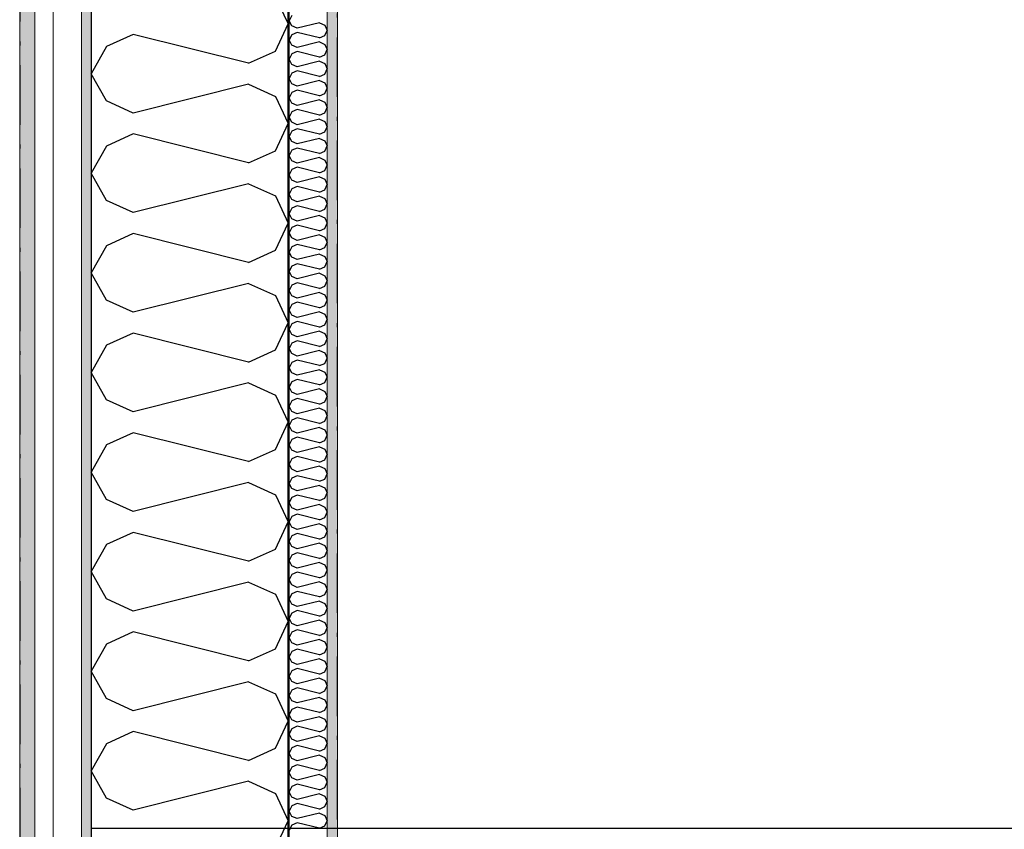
# Model space of a CAD drawing. Header units: millimetres. Extents: x -150 to 340869, y -1115 to 365939.
# Tile 26 of 193: x 277511 to 278750, y 356778 to 357798. Entities that reach past the tile are written whole.
import ezdxf
from ezdxf.enums import TextEntityAlignment as Align

# ---------------------------------------------------------------- set-up
doc = ezdxf.new("R2010")
doc.units = ezdxf.units.MM
doc.header["$LTSCALE"] = 0.5
doc.header["$MEASUREMENT"] = 0
for name, pattern in [('Akselinje', [1500, 1000, -200, 100, -200]), ('Over snittplan', [260, 150, -50, 10, -50]), ('PLINE', [0])]:
    doc.linetypes.add(name, pattern=pattern)
for name, color, linetype in [('232- Ikke-bærende yttervegger (Skravur)(Nye konstruksjoner)', 7, 'Continuous'), ('232- Ikke-bærende yttervegger(Nye konstruksjoner)', 7, 'Continuous'), ('255- Gulvoverflate(Nye konstruksjoner)', 7, 'Continuous'), ('26-- Yttertak(Nye konstruksjoner)', 7, 'Continuous'), ('82-- Modullinjer(Nye konstruksjoner)', 7, 'Continuous')]:
    doc.layers.add(name, color=color, linetype=linetype)
doc.layers.add('235- Utvendig kledning og overflate(Nye konstruksjoner)', color=7, linetype='Continuous', lineweight=0)
doc.layers.add('236- Innvendig kledning og overflate(Nye konstruksjoner)', color=7, linetype='Continuous', lineweight=0)
doc.styles.add('GENERATED_STYLE_4', font='arial.ttf')
pattern_1 = [(0, (0, 0), (0, 43.30127), [0, -25]), (0, (12.5, 21.65), (0, 43.30127), [0, -25])]

# ---------------------------------------------------------------- blocks, each defined once
blk = doc.blocks.new('*X11')
at = {"layer": '232- Ikke-bærende yttervegger (Skravur)(Nye konstruksjoner)', "linetype": 'PLINE'}
for p, q in [((277853.7, 357803.3), (277850, 357796.7)), ((277853.7, 357790.1), (277850, 357796.7)), ((277888.4, 357794.1), (277860.2, 357787.1)), ((277888.4, 357794.1), (277894.9, 357791.2)), ((277860.2, 357787.1), (277853.7, 357790.1)), ((277860.2, 357782), (277853.7, 357779)), ((277888.4, 357775), (277860.2, 357782)), ((277894.9, 357791.2), (277898, 357784.5)), ((277894.9, 357777.9), (277898, 357784.5)), ((277853.7, 357779), (277850, 357772.4)), ((277853.7, 357765.8), (277850, 357772.4)), ((277888.4, 357769.9), (277860.2, 357762.8)), ((277888.4, 357775), (277894.9, 357777.9)), ((277888.4, 357769.9), (277894.9, 357766.9)), ((277853.7, 357754.8), (277850, 357748.1)), ((277860.2, 357762.8), (277853.7, 357765.8)), ((277860.2, 357757.7), (277853.7, 357754.8)), ((277888.4, 357750.7), (277860.2, 357757.7)), ((277894.9, 357766.9), (277898, 357760.3)), ((277894.9, 357753.6), (277898, 357760.3)), ((277853.7, 357741.5), (277850, 357748.1)), ((277888.4, 357745.6), (277860.2, 357738.5)), ((277888.4, 357750.7), (277894.9, 357753.6)), ((277888.4, 357745.6), (277894.9, 357742.6)), ((277894.9, 357742.6), (277898, 357736)), ((277853.7, 357730.5), (277850, 357723.8)), ((277860.2, 357738.5), (277853.7, 357741.5)), ((277860.2, 357733.4), (277853.7, 357730.5)), ((277888.4, 357726.4), (277860.2, 357733.4)), ((277894.9, 357729.4), (277898, 357736)), ((277853.7, 357717.2), (277850, 357723.8)), ((277888.4, 357721.3), (277860.2, 357714.3)), ((277888.4, 357726.4), (277894.9, 357729.4)), ((277888.4, 357721.3), (277894.9, 357718.3)), ((277894.9, 357718.3), (277898, 357711.7)), ((277853.7, 357706.2), (277850, 357699.6)), ((277860.2, 357714.3), (277853.7, 357717.2)), ((277860.2, 357709.2), (277853.7, 357706.2)), ((277888.4, 357702.1), (277860.2, 357709.2)), ((277888.4, 357702.1), (277894.9, 357705.1)), ((277894.9, 357705.1), (277898, 357711.7)), ((277853.7, 357692.9), (277850, 357699.6)), ((277860.2, 357690), (277853.7, 357692.9)), ((277888.4, 357697), (277860.2, 357690)), ((277888.4, 357697), (277894.9, 357694.1)), ((277894.9, 357694.1), (277898, 357687.4)), ((277853.7, 357681.9), (277850, 357675.3)), ((277860.2, 357684.9), (277853.7, 357681.9)), ((277888.4, 357677.8), (277860.2, 357684.9)), ((277888.4, 357677.8), (277894.9, 357680.8)), ((277894.9, 357680.8), (277898, 357687.4)), ((277853.7, 357668.7), (277850, 357675.3)), ((277860.2, 357665.7), (277853.7, 357668.7)), ((277888.4, 357672.7), (277860.2, 357665.7)), ((277888.4, 357672.7), (277894.9, 357669.8)), ((277894.9, 357669.8), (277898, 357663.1)), ((277853.7, 357657.6), (277850, 357651)), ((277860.2, 357660.6), (277853.7, 357657.6)), ((277888.4, 357653.6), (277860.2, 357660.6)), ((277888.4, 357653.6), (277894.9, 357656.5)), ((277894.9, 357656.5), (277898, 357663.1)), ((277853.7, 357644.4), (277850, 357651)), ((277860.2, 357641.4), (277853.7, 357644.4)), ((277888.4, 357648.5), (277860.2, 357641.4)), ((277888.4, 357648.5), (277894.9, 357645.5)), ((277894.9, 357645.5), (277898, 357638.9)), ((277853.7, 357633.4), (277850, 357626.7)), ((277860.2, 357636.3), (277853.7, 357633.4)), ((277888.4, 357629.3), (277860.2, 357636.3)), ((277888.4, 357629.3), (277894.9, 357632.2)), ((277894.9, 357632.2), (277898, 357638.9)), ((277853.7, 357620.1), (277850, 357626.7)), ((277860.2, 357617.1), (277853.7, 357620.1)), ((277888.4, 357624.2), (277860.2, 357617.1)), ((277888.4, 357624.2), (277894.9, 357621.2)), ((277894.9, 357621.2), (277898, 357614.6)), ((277853.7, 357609.1), (277850, 357602.4)), ((277860.2, 357612), (277853.7, 357609.1)), ((277888.4, 357605), (277860.2, 357612)), ((277888.4, 357605), (277894.9, 357607.9)), ((277894.9, 357607.9), (277898, 357614.6)), ((277853.7, 357595.8), (277850, 357602.4)), ((277860.2, 357592.8), (277853.7, 357595.8)), ((277888.4, 357599.9), (277860.2, 357592.8)), ((277888.4, 357599.9), (277894.9, 357596.9)), ((277894.9, 357596.9), (277898, 357590.3)), ((277853.7, 357584.8), (277850, 357578.2)), ((277860.2, 357587.7), (277853.7, 357584.8)), ((277888.4, 357580.7), (277860.2, 357587.7)), ((277888.4, 357580.7), (277894.9, 357583.7)), ((277894.9, 357583.7), (277898, 357590.3)), ((277853.7, 357571.5), (277850, 357578.2)), ((277860.2, 357568.6), (277853.7, 357571.5)), ((277888.4, 357575.6), (277860.2, 357568.6)), ((277888.4, 357575.6), (277894.9, 357572.6)), ((277894.9, 357572.6), (277898, 357566)), ((277853.7, 357560.5), (277850, 357553.9)), ((277860.2, 357563.5), (277853.7, 357560.5)), ((277888.4, 357556.4), (277860.2, 357563.5)), ((277888.4, 357556.4), (277894.9, 357559.4)), ((277894.9, 357559.4), (277898, 357566)), ((277853.7, 357547.2), (277850, 357553.9)), ((277860.2, 357544.3), (277853.7, 357547.2)), ((277888.4, 357551.3), (277860.2, 357544.3)), ((277888.4, 357551.3), (277894.9, 357548.4)), ((277894.9, 357548.4), (277898, 357541.7)), ((277853.7, 357536.2), (277850, 357529.6)), ((277860.2, 357539.2), (277853.7, 357536.2)), ((277888.4, 357532.1), (277860.2, 357539.2)), ((277888.4, 357532.1), (277894.9, 357535.1)), ((277894.9, 357535.1), (277898, 357541.7)), ((277853.7, 357523), (277850, 357529.6)), ((277860.2, 357520), (277853.7, 357523)), ((277888.4, 357527), (277860.2, 357520)), ((277888.4, 357527), (277894.9, 357524.1)), ((277894.9, 357524.1), (277898, 357517.5)), ((277853.7, 357511.9), (277850, 357505.3)), ((277860.2, 357514.9), (277853.7, 357511.9)), ((277888.4, 357507.9), (277860.2, 357514.9)), ((277888.4, 357507.9), (277894.9, 357510.8)), ((277894.9, 357510.8), (277898, 357517.5)), ((277853.7, 357498.7), (277850, 357505.3)), ((277860.2, 357495.7), (277853.7, 357498.7)), ((277888.4, 357502.8), (277860.2, 357495.7)), ((277888.4, 357502.8), (277894.9, 357499.8)), ((277894.9, 357499.8), (277898, 357493.2)), ((277853.7, 357487.7), (277850, 357481)), ((277860.2, 357490.6), (277853.7, 357487.7)), ((277888.4, 357483.6), (277860.2, 357490.6)), ((277888.4, 357483.6), (277894.9, 357486.5)), ((277894.9, 357486.5), (277898, 357493.2)), ((277853.7, 357474.4), (277850, 357481)), ((277860.2, 357471.4), (277853.7, 357474.4)), ((277888.4, 357478.5), (277860.2, 357471.4)), ((277888.4, 357478.5), (277894.9, 357475.5)), ((277894.9, 357475.5), (277898, 357468.9)), ((277853.7, 357463.4), (277850, 357456.8)), ((277860.2, 357466.3), (277853.7, 357463.4)), ((277888.4, 357459.3), (277860.2, 357466.3)), ((277888.4, 357459.3), (277894.9, 357462.3)), ((277894.9, 357462.3), (277898, 357468.9)), ((277853.7, 357450.1), (277850, 357456.8)), ((277860.2, 357447.2), (277853.7, 357450.1)), ((277888.4, 357454.2), (277860.2, 357447.2)), ((277888.4, 357454.2), (277894.9, 357451.2)), ((277894.9, 357451.2), (277898, 357444.6)), ((277853.7, 357439.1), (277850, 357432.5)), ((277853.7, 357425.8), (277850, 357432.5)), ((277860.2, 357442.1), (277853.7, 357439.1)), ((277888.4, 357435), (277860.2, 357442.1)), ((277888.4, 357435), (277894.9, 357438)), ((277894.9, 357438), (277898, 357444.6)), ((277860.2, 357422.9), (277853.7, 357425.8)), ((277888.4, 357429.9), (277860.2, 357422.9)), ((277888.4, 357429.9), (277894.9, 357427)), ((277894.9, 357427), (277898, 357420.3)), ((277894.9, 357413.7), (277898, 357420.3)), ((277853.7, 357414.8), (277850, 357408.2)), ((277853.7, 357401.6), (277850, 357408.2)), ((277860.2, 357417.8), (277853.7, 357414.8)), ((277888.4, 357410.7), (277860.2, 357417.8)), ((277888.4, 357410.7), (277894.9, 357413.7)), ((277860.2, 357398.6), (277853.7, 357401.6)), ((277888.4, 357405.6), (277860.2, 357398.6)), ((277888.4, 357405.6), (277894.9, 357402.7)), ((277894.9, 357402.7), (277898, 357396)), ((277894.9, 357389.4), (277898, 357396)), ((277853.7, 357390.5), (277850, 357383.9)), ((277853.7, 357377.3), (277850, 357383.9)), ((277860.2, 357393.5), (277853.7, 357390.5)), ((277888.4, 357386.5), (277860.2, 357393.5)), ((277888.4, 357386.5), (277894.9, 357389.4)), ((277860.2, 357374.3), (277853.7, 357377.3)), ((277888.4, 357381.4), (277860.2, 357374.3)), ((277888.4, 357381.4), (277894.9, 357378.4)), ((277894.9, 357378.4), (277898, 357371.8)), ((277894.9, 357365.1), (277898, 357371.8)), ((277853.7, 357366.3), (277850, 357359.6)), ((277853.7, 357353), (277850, 357359.6)), ((277860.2, 357369.2), (277853.7, 357366.3)), ((277888.4, 357362.2), (277860.2, 357369.2)), ((277888.4, 357362.2), (277894.9, 357365.1)), ((277860.2, 357350), (277853.7, 357353)), ((277888.4, 357357.1), (277860.2, 357350)), ((277888.4, 357357.1), (277894.9, 357354.1)), ((277894.9, 357354.1), (277898, 357347.5)), ((277894.9, 357340.9), (277898, 357347.5)), ((277853.7, 357342), (277850, 357335.3)), ((277853.7, 357328.7), (277850, 357335.3)), ((277860.2, 357344.9), (277853.7, 357342)), ((277888.4, 357337.9), (277860.2, 357344.9)), ((277888.4, 357337.9), (277894.9, 357340.9)), ((277860.2, 357325.8), (277853.7, 357328.7)), ((277888.4, 357332.8), (277860.2, 357325.8)), ((277888.4, 357332.8), (277894.9, 357329.8)), ((277894.9, 357329.8), (277898, 357323.2)), ((277894.9, 357316.6), (277898, 357323.2)), ((277853.7, 357317.7), (277850, 357311.1)), ((277853.7, 357304.4), (277850, 357311.1)), ((277860.2, 357320.7), (277853.7, 357317.7)), ((277888.4, 357313.6), (277860.2, 357320.7)), ((277888.4, 357308.5), (277860.2, 357301.5)), ((277888.4, 357313.6), (277894.9, 357316.6)), ((277888.4, 357308.5), (277894.9, 357305.6)), ((277860.2, 357301.5), (277853.7, 357304.4)), ((277860.2, 357296.4), (277853.7, 357293.4)), ((277888.4, 357289.3), (277860.2, 357296.4)), ((277894.9, 357305.6), (277898, 357298.9)), ((277894.9, 357292.3), (277898, 357298.9)), ((277853.7, 357293.4), (277850, 357286.8)), ((277853.7, 357280.2), (277850, 357286.8)), ((277888.4, 357284.2), (277860.2, 357277.2)), ((277888.4, 357289.3), (277894.9, 357292.3)), ((277888.4, 357284.2), (277894.9, 357281.3)), ((277860.2, 357277.2), (277853.7, 357280.2)), ((277860.2, 357272.1), (277853.7, 357269.1)), ((277888.4, 357265.1), (277860.2, 357272.1)), ((277894.9, 357281.3), (277898, 357274.6)), ((277894.9, 357268), (277898, 357274.6)), ((277853.7, 357269.1), (277850, 357262.5)), ((277853.7, 357255.9), (277850, 357262.5)), ((277888.4, 357260), (277860.2, 357252.9)), ((277888.4, 357265.1), (277894.9, 357268)), ((277888.4, 357260), (277894.9, 357257)), ((277860.2, 357252.9), (277853.7, 357255.9)), ((277860.2, 357247.8), (277853.7, 357244.9)), ((277888.4, 357240.8), (277860.2, 357247.8)), ((277894.9, 357257), (277898, 357250.4)), ((277894.9, 357243.7), (277898, 357250.4)), ((277853.7, 357244.9), (277850, 357238.2)), ((277853.7, 357231.6), (277850, 357238.2)), ((277888.4, 357235.7), (277860.2, 357228.6)), ((277888.4, 357240.8), (277894.9, 357243.7)), ((277888.4, 357235.7), (277894.9, 357232.7)), ((277860.2, 357228.6), (277853.7, 357231.6)), ((277860.2, 357223.5), (277853.7, 357220.6)), ((277888.4, 357216.5), (277860.2, 357223.5)), ((277894.9, 357232.7), (277898, 357226.1)), ((277894.9, 357219.4), (277898, 357226.1)), ((277853.7, 357220.6), (277850, 357213.9)), ((277853.7, 357207.3), (277850, 357213.9)), ((277888.4, 357211.4), (277860.2, 357204.3)), ((277888.4, 357216.5), (277894.9, 357219.4)), ((277888.4, 357211.4), (277894.9, 357208.4)), ((277860.2, 357204.3), (277853.7, 357207.3)), ((277860.2, 357199.2), (277853.7, 357196.3)), ((277888.4, 357192.2), (277860.2, 357199.2)), ((277894.9, 357208.4), (277898, 357201.8)), ((277894.9, 357195.2), (277898, 357201.8)), ((277853.7, 357196.3), (277850, 357189.7)), ((277853.7, 357183), (277850, 357189.7)), ((277888.4, 357187.1), (277860.2, 357180.1)), ((277888.4, 357192.2), (277894.9, 357195.2)), ((277888.4, 357187.1), (277894.9, 357184.1)), ((277860.2, 357180.1), (277853.7, 357183)), ((277860.2, 357175), (277853.7, 357172)), ((277888.4, 357167.9), (277860.2, 357175)), ((277894.9, 357184.1), (277898, 357177.5)), ((277894.9, 357170.9), (277898, 357177.5)), ((277853.7, 357172), (277850, 357165.4)), ((277853.7, 357158.7), (277850, 357165.4)), ((277888.4, 357162.8), (277860.2, 357155.8)), ((277888.4, 357167.9), (277894.9, 357170.9)), ((277888.4, 357162.8), (277894.9, 357159.9)), ((277894.9, 357159.9), (277898, 357153.2)), ((277853.7, 357147.7), (277850, 357141.1)), ((277860.2, 357155.8), (277853.7, 357158.7)), ((277860.2, 357150.7), (277853.7, 357147.7)), ((277888.4, 357143.6), (277860.2, 357150.7)), ((277894.9, 357146.6), (277898, 357153.2)), ((277853.7, 357134.5), (277850, 357141.1)), ((277888.4, 357138.5), (277860.2, 357131.5)), ((277888.4, 357143.6), (277894.9, 357146.6)), ((277888.4, 357138.5), (277894.9, 357135.6)), ((277894.9, 357135.6), (277898, 357129)), ((277853.7, 357123.4), (277850, 357116.8)), ((277860.2, 357131.5), (277853.7, 357134.5)), ((277860.2, 357126.4), (277853.7, 357123.4)), ((277888.4, 357119.4), (277860.2, 357126.4)), ((277894.9, 357122.3), (277898, 357129)), ((277853.7, 357110.2), (277850, 357116.8)), ((277860.2, 357107.2), (277853.7, 357110.2)), ((277888.4, 357114.3), (277860.2, 357107.2)), ((277888.4, 357119.4), (277894.9, 357122.3)), ((277888.4, 357114.3), (277894.9, 357111.3)), ((277894.9, 357111.3), (277898, 357104.7)), ((277853.7, 357099.2), (277850, 357092.5)), ((277860.2, 357102.1), (277853.7, 357099.2)), ((277888.4, 357095.1), (277860.2, 357102.1)), ((277888.4, 357095.1), (277894.9, 357098)), ((277894.9, 357098), (277898, 357104.7)), ((277853.7, 357085.9), (277850, 357092.5)), ((277860.2, 357082.9), (277853.7, 357085.9)), ((277888.4, 357090), (277860.2, 357082.9)), ((277888.4, 357090), (277894.9, 357087)), ((277894.9, 357087), (277898, 357080.4)), ((277853.7, 357074.9), (277850, 357068.3)), ((277860.2, 357077.8), (277853.7, 357074.9)), ((277888.4, 357070.8), (277860.2, 357077.8)), ((277888.4, 357070.8), (277894.9, 357073.8)), ((277894.9, 357073.8), (277898, 357080.4)), ((277853.7, 357061.6), (277850, 357068.3)), ((277860.2, 357058.7), (277853.7, 357061.6)), ((277888.4, 357065.7), (277860.2, 357058.7)), ((277888.4, 357065.7), (277894.9, 357062.7)), ((277894.9, 357062.7), (277898, 357056.1)), ((277853.7, 357050.6), (277850, 357044)), ((277860.2, 357053.6), (277853.7, 357050.6)), ((277888.4, 357046.5), (277860.2, 357053.6)), ((277888.4, 357046.5), (277894.9, 357049.5)), ((277894.9, 357049.5), (277898, 357056.1)), ((277853.7, 357037.3), (277850, 357044)), ((277860.2, 357034.4), (277853.7, 357037.3)), ((277888.4, 357041.4), (277860.2, 357034.4)), ((277888.4, 357041.4), (277894.9, 357038.5)), ((277894.9, 357038.5), (277898, 357031.8)), ((277853.7, 357026.3), (277850, 357019.7)), ((277860.2, 357029.3), (277853.7, 357026.3)), ((277888.4, 357022.2), (277860.2, 357029.3)), ((277888.4, 357022.2), (277894.9, 357025.2)), ((277894.9, 357025.2), (277898, 357031.8)), ((277853.7, 357013.1), (277850, 357019.7)), ((277860.2, 357010.1), (277853.7, 357013.1)), ((277888.4, 357017.1), (277860.2, 357010.1)), ((277888.4, 357017.1), (277894.9, 357014.2)), ((277894.9, 357014.2), (277898, 357007.5)), ((277853.7, 357002), (277850, 356995.4)), ((277860.2, 357005), (277853.7, 357002)), ((277888.4, 356998), (277860.2, 357005)), ((277888.4, 356998), (277894.9, 357000.9)), ((277894.9, 357000.9), (277898, 357007.5)), ((277853.7, 356988.8), (277850, 356995.4)), ((277860.2, 356985.8), (277853.7, 356988.8)), ((277888.4, 356992.9), (277860.2, 356985.8)), ((277888.4, 356992.9), (277894.9, 356989.9)), ((277894.9, 356989.9), (277898, 356983.3)), ((277853.7, 356977.8), (277850, 356971.1)), ((277860.2, 356980.7), (277853.7, 356977.8)), ((277888.4, 356973.7), (277860.2, 356980.7)), ((277888.4, 356973.7), (277894.9, 356976.6)), ((277894.9, 356976.6), (277898, 356983.3)), ((277853.7, 356964.5), (277850, 356971.1)), ((277860.2, 356961.5), (277853.7, 356964.5)), ((277888.4, 356968.6), (277860.2, 356961.5)), ((277888.4, 356968.6), (277894.9, 356965.6)), ((277894.9, 356965.6), (277898, 356959)), ((277853.7, 356953.5), (277850, 356946.8)), ((277860.2, 356956.4), (277853.7, 356953.5)), ((277888.4, 356949.4), (277860.2, 356956.4)), ((277888.4, 356949.4), (277894.9, 356952.4)), ((277894.9, 356952.4), (277898, 356959)), ((277853.7, 356940.2), (277850, 356946.8)), ((277860.2, 356937.3), (277853.7, 356940.2)), ((277888.4, 356944.3), (277860.2, 356937.3)), ((277888.4, 356944.3), (277894.9, 356941.3)), ((277894.9, 356941.3), (277898, 356934.7)), ((277853.7, 356929.2), (277850, 356922.6)), ((277860.2, 356932.2), (277853.7, 356929.2)), ((277888.4, 356925.1), (277860.2, 356932.2)), ((277888.4, 356925.1), (277894.9, 356928.1)), ((277894.9, 356928.1), (277898, 356934.7)), ((277853.7, 356915.9), (277850, 356922.6)), ((277860.2, 356913), (277853.7, 356915.9)), ((277888.4, 356920), (277860.2, 356913)), ((277888.4, 356920), (277894.9, 356917.1)), ((277894.9, 356917.1), (277898, 356910.4)), ((277853.7, 356904.9), (277850, 356898.3)), ((277860.2, 356907.9), (277853.7, 356904.9)), ((277888.4, 356900.8), (277860.2, 356907.9)), ((277888.4, 356900.8), (277894.9, 356903.8)), ((277894.9, 356903.8), (277898, 356910.4)), ((277853.7, 356891.7), (277850, 356898.3)), ((277860.2, 356888.7), (277853.7, 356891.7)), ((277888.4, 356895.7), (277860.2, 356888.7)), ((277888.4, 356895.7), (277894.9, 356892.8)), ((277894.9, 356892.8), (277898, 356886.1)), ((277853.7, 356880.6), (277850, 356874)), ((277860.2, 356883.6), (277853.7, 356880.6)), ((277888.4, 356876.6), (277860.2, 356883.6)), ((277888.4, 356876.6), (277894.9, 356879.5)), ((277894.9, 356879.5), (277898, 356886.1)), ((277853.7, 356867.4), (277850, 356874)), ((277860.2, 356864.4), (277853.7, 356867.4)), ((277888.4, 356871.5), (277860.2, 356864.4)), ((277888.4, 356871.5), (277894.9, 356868.5)), ((277894.9, 356868.5), (277898, 356861.9)), ((277853.7, 356856.4), (277850, 356849.7)), ((277860.2, 356859.3), (277853.7, 356856.4)), ((277888.4, 356852.3), (277860.2, 356859.3)), ((277888.4, 356852.3), (277894.9, 356855.2)), ((277894.9, 356855.2), (277898, 356861.9)), ((277853.7, 356843.1), (277850, 356849.7)), ((277860.2, 356840.1), (277853.7, 356843.1)), ((277888.4, 356847.2), (277860.2, 356840.1)), ((277888.4, 356847.2), (277894.9, 356844.2)), ((277894.9, 356844.2), (277898, 356837.6)), ((277894.9, 356830.9), (277898, 356837.6)), ((277853.7, 356832.1), (277850, 356825.4)), ((277853.7, 356818.8), (277850, 356825.4)), ((277860.2, 356835), (277853.7, 356832.1)), ((277888.4, 356828), (277860.2, 356835)), ((277888.4, 356828), (277894.9, 356830.9)), ((277860.2, 356815.8), (277853.7, 356818.8)), ((277888.4, 356822.9), (277860.2, 356815.8)), ((277888.4, 356822.9), (277894.9, 356819.9)), ((277894.9, 356819.9), (277898, 356813.3)), ((277894.9, 356806.7), (277898, 356813.3)), ((277853.7, 356807.8), (277850, 356801.2)), ((277853.7, 356794.5), (277850, 356801.2)), ((277860.2, 356810.7), (277853.7, 356807.8)), ((277888.4, 356803.7), (277860.2, 356810.7)), ((277888.4, 356803.7), (277894.9, 356806.7)), ((277860.2, 356791.6), (277853.7, 356794.5)), ((277888.4, 356798.6), (277860.2, 356791.6)), ((277888.4, 356798.6), (277894.9, 356795.6)), ((277894.9, 356795.6), (277898, 356789)), ((277894.9, 356782.4), (277898, 356789)), ((277853.7, 356783.5), (277850, 356776.9)), ((277860.2, 356786.5), (277853.7, 356783.5)), ((277888.4, 356779.4), (277860.2, 356786.5)), ((277888.4, 356779.4), (277894.9, 356782.4))]:
    blk.add_line(p, q, dxfattribs=at)
blk = doc.blocks.new('*X14')
at = {"layer": '232- Ikke-bærende yttervegger (Skravur)(Nye konstruksjoner)', "linetype": 'PLINE'}
for p, q in [((277832.8, 357826.9), (277849, 357792.6)), ((277832.8, 357758.4), (277849, 357792.6)), ((277653.7, 357779.5), (277620.1, 357764.2)), ((277799.2, 357743.1), (277653.7, 357779.5)), ((277620.1, 357764.2), (277601, 357729.9)), ((277799.2, 357743.1), (277832.8, 357758.4)), ((277620.1, 357695.7), (277601, 357729.9)), ((277799.2, 357716.7), (277653.7, 357680.4)), ((277799.2, 357716.7), (277832.8, 357701.4)), ((277653.7, 357680.4), (277620.1, 357695.7)), ((277832.8, 357701.4), (277849, 357667.2)), ((277832.8, 357632.9), (277849, 357667.2)), ((277653.7, 357654), (277620.1, 357638.7)), ((277799.2, 357617.6), (277653.7, 357654)), ((277620.1, 357638.7), (277601, 357604.5)), ((277799.2, 357617.6), (277832.8, 357632.9)), ((277620.1, 357570.2), (277601, 357604.5)), ((277799.2, 357591.3), (277653.7, 357554.9)), ((277799.2, 357591.3), (277832.8, 357576)), ((277653.7, 357554.9), (277620.1, 357570.2)), ((277832.8, 357576), (277849, 357541.7)), ((277832.8, 357507.5), (277849, 357541.7)), ((277653.7, 357528.6), (277620.1, 357513.3)), ((277799.2, 357492.2), (277653.7, 357528.6)), ((277620.1, 357513.3), (277601, 357479)), ((277799.2, 357492.2), (277832.8, 357507.5)), ((277620.1, 357444.8), (277601, 357479)), ((277799.2, 357465.8), (277653.7, 357429.5)), ((277799.2, 357465.8), (277832.8, 357450.5)), ((277653.7, 357429.5), (277620.1, 357444.8)), ((277832.8, 357450.5), (277849, 357416.3)), ((277832.8, 357382), (277849, 357416.3)), ((277653.7, 357403.1), (277620.1, 357387.8)), ((277799.2, 357366.7), (277653.7, 357403.1)), ((277620.1, 357387.8), (277601, 357353.6)), ((277799.2, 357366.7), (277832.8, 357382)), ((277620.1, 357319.3), (277601, 357353.6)), ((277799.2, 357340.4), (277653.7, 357304)), ((277799.2, 357340.4), (277832.8, 357325.1)), ((277832.8, 357325.1), (277849, 357290.8)), ((277653.7, 357304), (277620.1, 357319.3)), ((277832.8, 357256.6), (277849, 357290.8)), ((277653.7, 357277.7), (277620.1, 357262.4)), ((277799.2, 357241.3), (277653.7, 357277.7)), ((277620.1, 357262.4), (277601, 357228.1)), ((277799.2, 357241.3), (277832.8, 357256.6)), ((277620.1, 357193.8), (277601, 357228.1)), ((277799.2, 357214.9), (277653.7, 357178.6)), ((277799.2, 357214.9), (277832.8, 357199.6)), ((277832.8, 357199.6), (277849, 357165.4)), ((277653.7, 357178.6), (277620.1, 357193.8)), ((277832.8, 357131.1), (277849, 357165.4)), ((277653.7, 357152.2), (277620.1, 357136.9)), ((277799.2, 357115.8), (277653.7, 357152.2)), ((277620.1, 357136.9), (277601, 357102.7)), ((277799.2, 357115.8), (277832.8, 357131.1)), ((277620.1, 357068.4), (277601, 357102.7)), ((277799.2, 357089.5), (277653.7, 357053.1)), ((277799.2, 357089.5), (277832.8, 357074.2)), ((277832.8, 357074.2), (277849, 357039.9)), ((277653.7, 357053.1), (277620.1, 357068.4)), ((277832.8, 357005.7), (277849, 357039.9)), ((277653.7, 357026.7), (277620.1, 357011.5)), ((277799.2, 356990.4), (277653.7, 357026.7)), ((277620.1, 357011.5), (277601, 356977.2)), ((277799.2, 356990.4), (277832.8, 357005.7)), ((277620.1, 356942.9), (277601, 356977.2)), ((277799.2, 356964), (277653.7, 356927.6)), ((277799.2, 356964), (277832.8, 356948.7)), ((277653.7, 356927.6), (277620.1, 356942.9)), ((277832.8, 356948.7), (277849, 356914.5)), ((277832.8, 356880.2), (277849, 356914.5)), ((277653.7, 356901.3), (277620.1, 356886)), ((277799.2, 356864.9), (277653.7, 356901.3)), ((277620.1, 356886), (277601, 356851.7)), ((277799.2, 356864.9), (277832.8, 356880.2)), ((277620.1, 356817.5), (277601, 356851.7)), ((277799.2, 356838.6), (277653.7, 356802.2)), ((277799.2, 356838.6), (277832.8, 356823.3)), ((277653.7, 356802.2), (277620.1, 356817.5)), ((277832.8, 356823.3), (277849, 356789)), ((277832.8, 356754.8), (277849, 356789))]:
    blk.add_line(p, q, dxfattribs=at)
blk = doc.blocks.new('Standard grid marker[7]', base_point=(277601, 363787.1))
at = {"layer": '82-- Modullinjer(Nye konstruksjoner)', "linetype": 'Akselinje'}
blk.add_line((277601, 363587.1), (277601, 339987.1), dxfattribs=at)
at = {"layer": '82-- Modullinjer(Nye konstruksjoner)', "style": 'GENERATED_STYLE_4'}
for tag, p in [('AC_MarkerText_1_0', (277601, 363965.8)), ('AC_MarkerText_1_1', (277601, 339715.8))]:
    blk.add_attdef(tag, text='', height=100, rotation=360, dxfattribs=at).set_placement(p, align=Align.TOP_CENTER)

msp = doc.modelspace()

# ---------------------------------------------------------------- hatches: boundary and pattern name
at = {"layer": '232- Ikke-bærende yttervegger (Skravur)(Nye konstruksjoner)', "linetype": 'Continuous'}
h = msp.add_hatch(dxfattribs=at)
h.set_pattern_fill('Skrålinjer_2', color=256, style=0, pattern_type=2)
h.set_pattern_definition([(315, (0, 0), (56.568542, 56.568542), [80, 0])])
h.paths.add_polyline_path([(277530, 347699.7), (277530, 358761.6), (277511, 358761.6), (277511, 347699.7)])
h = msp.add_hatch(dxfattribs=at)
h.set_pattern_fill('Prikker_tett', color=256, style=0, pattern_type=2)
h.set_pattern_definition(pattern_1)
h.paths.add_polyline_path([(277601, 347770.7), (277601, 358690.6), (277589, 358690.6), (277589, 347770.7)])
msp.add_hatch(color=256, dxfattribs=at).paths.add_polyline_path([(277850, 348019.7), (277850, 358441.6), (277849, 358441.6), (277849, 348019.7)])
h = msp.add_hatch(dxfattribs=at)
h.set_pattern_fill('Prikker_tett', color=256, style=0, pattern_type=2)
h.set_pattern_definition(pattern_1)
h.paths.add_polyline_path([(277911, 348080.7), (277911, 358380.6), (277898, 358380.6), (277898, 348080.7)])

# ---------------------------------------------------------------- linework, layer by layer
at = {"layer": '232- Ikke-bærende yttervegger(Nye konstruksjoner)', "linetype": 'PLINE'}
for p, q in [((277601, 358442.6), (277601, 348018.7)), ((277849, 348018.7), (277849, 358442.6)), ((277850, 348019.7), (277850, 358441.6))]:
    msp.add_line(p, q, dxfattribs=at)
at = {"layer": '232- Ikke-bærende yttervegger(Nye konstruksjoner)', "linetype": 'Over snittplan', "flags": 128}
for points in [[(277511, 358780.6), (277511, 347699.7)], [(277911, 348080.7), (277911, 358380.6)]]:
    msp.add_lwpolyline(points, dxfattribs=at)
at = {"layer": '235- Utvendig kledning og overflate(Nye konstruksjoner)', "linetype": 'PLINE'}
for p, q in [((277530, 358738.6), (277530, 347722.7)), ((277553, 358702.6), (277553, 347758.7)), ((277589, 358690.6), (277589, 347770.7))]:
    msp.add_line(p, q, dxfattribs=at)
at = {"layer": '235- Utvendig kledning og overflate(Nye konstruksjoner)', "linetype": 'PLINE', "flags": 128}
msp.add_lwpolyline([(277511, 358780.6), (277511, 347680.7)], dxfattribs=at)
at = {"layer": '236- Innvendig kledning og overflate(Nye konstruksjoner)', "linetype": 'PLINE'}
msp.add_line((277898, 348067.7), (277898, 358393.6), dxfattribs=at)
at = {"layer": '236- Innvendig kledning og overflate(Nye konstruksjoner)', "linetype": 'PLINE', "flags": 128}
msp.add_lwpolyline([(277911, 348080.7), (277911, 358380.6)], dxfattribs=at)
at = {"layer": '255- Gulvoverflate(Nye konstruksjoner)', "linetype": 'PLINE', "flags": 128}
msp.add_lwpolyline([(277601, 349570.7), (277601, 347770.7), (285893, 347770.7), (294243, 347770.7), (303051, 347770.7), (303051, 349570.7), (303051, 358690.6), (277601, 358690.6), (277601, 354890.6)], close=True, dxfattribs=at)
at = {"layer": '26-- Yttertak(Nye konstruksjoner)', "linetype": 'PLINE', "flags": 128}
msp.add_lwpolyline([(277601, 358690.6), (277601.1, 356779.6), (303051, 356780.6), (303051, 358690.6)], close=True, dxfattribs=at)

# ---------------------------------------------------------------- block references
at = {"layer": '232- Ikke-bærende yttervegger(Nye konstruksjoner)'}
for name in ['*X14', '*X11']:
    msp.add_blockref(name, (0, 0), dxfattribs=at)
at = {"layer": '82-- Modullinjer(Nye konstruksjoner)', "linetype": 'PLINE'}
msp.add_blockref('Standard grid marker[7]', (277601, 363787.1), dxfattribs=at)

doc.saveas('drawing.dxf')
